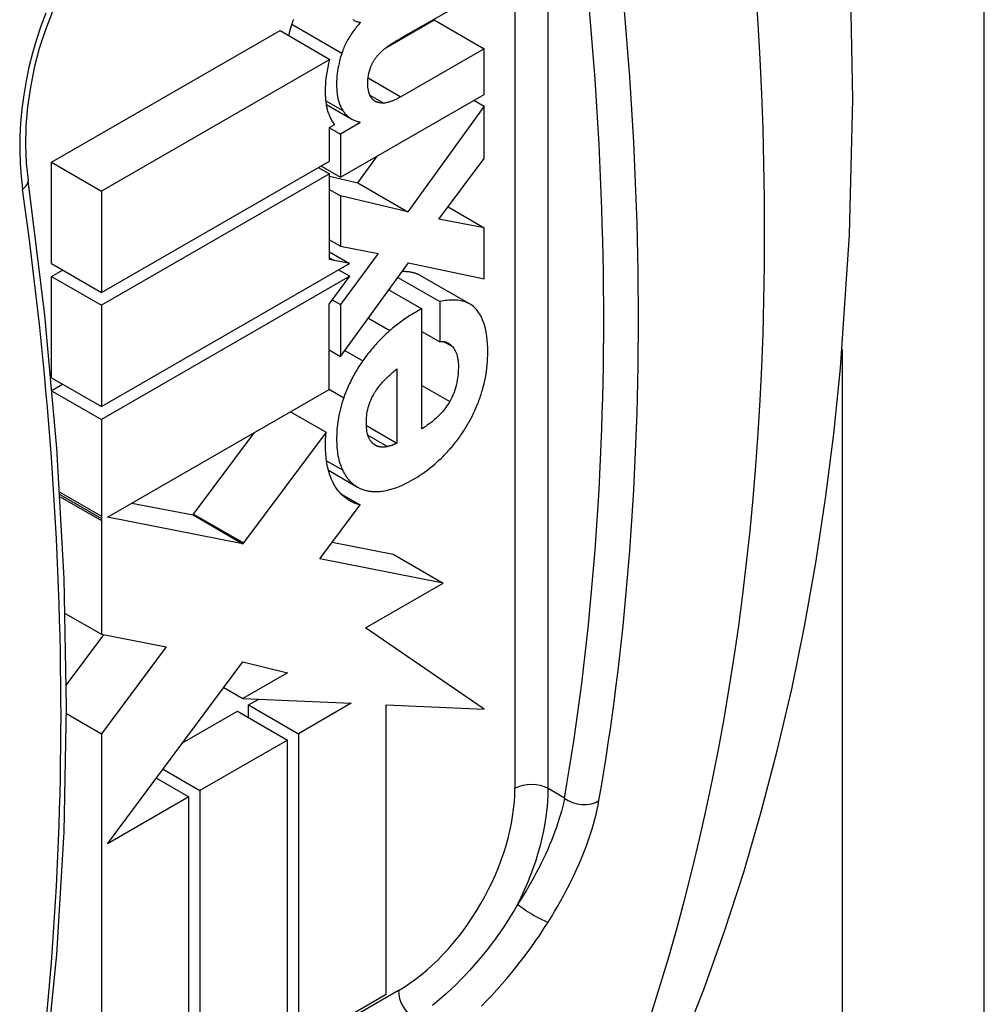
# Model space of a CAD drawing. Header units: inches. Extents: x 50.3 to 59, y 17.7 to 29.7.
# Tile 5 of 10: x 54.824 to 55.228, y 20.658 to 21.069. Entities that reach past the tile are written whole.
import ezdxf

# ---------------------------------------------------------------- set-up
doc = ezdxf.new("R2010")
doc.units = ezdxf.units.IN
doc.header["$MEASUREMENT"] = 0
doc.layers.add('Visible Edges(ANSI)', color=7, linetype='Continuous', lineweight=25)
doc.layers.add('Visible Tangent Edges(ANSI)', color=7, linetype='Continuous', lineweight=25)

msp = doc.modelspace()

# ---------------------------------------------------------------- linework, layer by layer
at = {"layer": 'Visible Edges(ANSI)'}
for p, q in [((54.98488, 21.06221), (55.01858, 21.08162)), ((54.97746, 21.05754), (54.9977, 21.06919)), ((54.9977, 21.06919), (55.01858, 21.05717)), ((54.8377, 21.00969), (54.93323, 21.06471)), ((54.93323, 21.06471), (54.95411, 21.05268)), ((55.01858, 21.05717), (54.98372, 21.0371)), ((55.01858, 21.03809), (55.01858, 21.05717)), ((54.95411, 21.05268), (54.85858, 20.99767)), ((54.9585, 21.0035), (55.01858, 21.03809)), ((55.01425, 21.0356), (55.01858, 21.03311)), ((54.95265, 21.03387), (54.96324, 21.02777)), ((55.01858, 21.03311), (54.98662, 20.98905)), ((55.01858, 21.01135), (55.01858, 21.03311)), ((54.95386, 21.02419), (54.95607, 21.02546)), ((54.95386, 21.01023), (54.95386, 21.02419)), ((54.95386, 21.02417), (54.9585, 21.0215)), ((54.96664, 21.02618), (54.9585, 21.0215)), ((54.96577, 21.02669), (54.96664, 21.02618)), ((54.96664, 21.02645), (54.96664, 21.02618)), ((54.9585, 21.0215), (54.9585, 21.0035)), ((54.96574, 21.00108), (54.97395, 21.0124)), ((54.99964, 20.98593), (55.01858, 21.01135)), ((54.8377, 21.00969), (54.85858, 20.99767)), ((54.8377, 20.96738), (54.8377, 21.00969)), ((54.85858, 20.95536), (54.95386, 21.01023)), ((54.9492, 21.00755), (54.95386, 21.00487)), ((54.95034, 21.0082), (54.9585, 21.0035)), ((54.95386, 21.00487), (54.85858, 20.94999)), ((54.95386, 20.96906), (54.95386, 21.00487)), ((54.95386, 21.00389), (54.96574, 21.00108)), ((54.96574, 21.00108), (54.98662, 20.98905)), ((54.85858, 20.99767), (54.85858, 20.95536)), ((54.95386, 20.99837), (54.9585, 20.9957)), ((54.98662, 20.98905), (54.9585, 20.9957)), ((54.9585, 20.9957), (54.9585, 20.97461)), ((55.00345, 20.99105), (55.01858, 20.98233)), ((55.01858, 20.98233), (54.99964, 20.98593)), ((55.01858, 20.96097), (55.01858, 20.98233)), ((54.95386, 20.97728), (54.9585, 20.97461)), ((54.9585, 20.97461), (54.97419, 20.97155)), ((54.95386, 20.97228), (54.9623, 20.96742)), ((54.97419, 20.97155), (54.9585, 20.95029)), ((54.8377, 20.96738), (54.85858, 20.95536)), ((54.85858, 20.90768), (54.9623, 20.96742)), ((54.95593, 20.96866), (54.95386, 20.96906)), ((54.9623, 20.96742), (54.95593, 20.96866)), ((54.9585, 20.92853), (54.98697, 20.96776)), ((54.98697, 20.96776), (55.01858, 20.96097)), ((54.8377, 20.96202), (54.84236, 20.9647)), ((54.8377, 20.96202), (54.85858, 20.94999)), ((54.8377, 20.91971), (54.8377, 20.96202)), ((54.96235, 20.96208), (54.85858, 20.90232)), ((54.95371, 20.9504), (54.96235, 20.96208)), ((54.95769, 20.96476), (54.96235, 20.96208)), ((54.98251, 20.96161), (54.99999, 20.95155)), ((54.99171, 20.96253), (55.01259, 20.95051)), ((54.97875, 20.95642), (54.99255, 20.94848)), ((54.97911, 20.95622), (54.97911, 20.95692)), ((54.85858, 20.94999), (54.85858, 20.90768)), ((54.95371, 20.91479), (54.95371, 20.9504)), ((54.95509, 20.95226), (54.9585, 20.95029)), ((54.9585, 20.95029), (54.9585, 20.92853)), ((54.99999, 20.95155), (54.99999, 20.93476)), ((54.99255, 20.89837), (54.99255, 20.94848)), ((54.99255, 20.93904), (54.99999, 20.93476)), ((54.95371, 20.93129), (54.9585, 20.92853)), ((54.98209, 20.92338), (54.98209, 20.89234)), ((54.8377, 20.91971), (54.85858, 20.90768)), ((54.838, 20.91452), (54.84236, 20.91702)), ((54.83803, 20.91415), (54.85858, 20.90232)), ((54.86108, 20.86145), (54.95371, 20.91479)), ((54.93759, 20.90551), (54.95248, 20.89694)), ((54.85858, 20.90232), (54.85857, 20.86194)), ((54.89713, 20.86272), (54.92259, 20.89687)), ((54.95248, 20.89694), (54.91801, 20.8507)), ((54.96933, 20.89969), (54.98209, 20.89234)), ((54.95346, 20.88102), (54.9656, 20.87403)), ((54.95864, 20.87127), (54.9667, 20.86662)), ((54.87135, 20.86737), (54.89686, 20.86236)), ((54.95027, 20.84458), (54.9667, 20.86662)), ((54.85857, 20.86194), (54.85857, 20.8609)), ((54.85857, 20.8609), (54.85857, 20.86001)), ((54.85857, 20.86001), (54.85858, 20.81256)), ((54.91774, 20.85034), (54.86108, 20.86145)), ((54.89686, 20.86236), (54.89713, 20.86272)), ((54.89686, 20.86236), (54.91774, 20.85034)), ((54.91801, 20.8507), (54.91774, 20.85034)), ((54.95502, 20.85096), (54.98055, 20.84596)), ((54.94986, 20.84404), (54.95027, 20.84458)), ((55.00143, 20.83393), (54.94986, 20.84404)), ((54.98055, 20.84596), (55.00143, 20.83393)), ((54.96895, 20.81525), (55.00143, 20.83393)), ((54.84345, 20.82127), (54.85858, 20.81256)), ((55.01858, 20.78118), (54.96895, 20.81525)), ((54.84396, 20.79142), (54.85957, 20.81236)), ((54.85858, 20.81256), (54.88561, 20.80725)), ((54.88561, 20.80725), (54.85858, 20.771)), ((54.8611, 20.725), (54.91774, 20.80095)), ((54.91774, 20.80095), (54.93637, 20.79647)), ((54.93637, 20.79647), (54.91775, 20.78575)), ((54.90981, 20.79032), (54.91775, 20.78575)), ((54.91775, 20.78575), (54.96303, 20.7837)), ((54.92006, 20.783), (54.92432, 20.78545)), ((54.92006, 20.783), (54.94094, 20.77097)), ((54.92006, 20.77773), (54.92006, 20.783)), ((54.96303, 20.7837), (54.94094, 20.77097)), ((54.97753, 20.66212), (54.97753, 20.78304)), ((54.97753, 20.78304), (55.01858, 20.78118)), ((54.84398, 20.7794), (54.85858, 20.771)), ((54.89252, 20.76714), (54.91549, 20.78036)), ((54.91549, 20.78036), (54.93637, 20.76834)), ((54.85858, 20.771), (54.85858, 20.59362)), ((54.93637, 20.76834), (54.89977, 20.74727)), ((54.93637, 20.63841), (54.93637, 20.76834)), ((54.94094, 20.77097), (54.94094, 20.64105)), ((54.88434, 20.75616), (54.89977, 20.74727)), ((54.88156, 20.75244), (54.89516, 20.74461)), ((54.89516, 20.74461), (54.8611, 20.725)), ((54.89516, 20.61468), (54.89516, 20.74461)), ((54.89977, 20.74727), (54.89977, 20.61734)), ((54.8611, 20.725), (54.8611, 20.725)), ((54.94094, 20.64105), (54.97753, 20.66212))]:
    msp.add_line(p, q, dxfattribs=at)
at = {"layer": 'Visible Edges(ANSI)', "flags": 128}
for points in [[(55.09084, 20.61677), (55.10092, 20.64023), (55.11031, 20.66413), (55.11901, 20.68846), (55.12704, 20.71319), (55.13439, 20.73831), (55.14107, 20.7638), (55.14709, 20.78965), (55.15246, 20.81584), (55.15718, 20.84236), (55.16126, 20.86919), (55.16471, 20.89633), (55.16752, 20.92376), (55.17129, 20.97943), (55.17262, 21.03612), (55.17153, 21.09371), (55.16808, 21.15211), (55.1623, 21.21121), (55.15423, 21.27091), (55.14391, 21.33111), (55.13138, 21.3917), (55.11668, 21.45255), (55.09985, 21.51357)], [(54.86757, 21.11194), (54.86281, 21.10827), (54.85813, 21.10386), (54.8536, 21.09876), (54.84929, 21.09304), (54.84525, 21.08673), (54.84151, 21.0799), (54.83813, 21.07264), (54.83517, 21.06505), (54.83262, 21.05722), (54.83052, 21.04918), (54.82887, 21.04103), (54.82771, 21.03291), (54.82704, 21.02488), (54.82684, 21.01699), (54.82714, 21.00935), (54.8279, 21.0021)], [(54.93821, 21.06738), (54.93839, 21.06792), (54.93858, 21.06845), (54.93879, 21.06899), (54.939, 21.06952)], [(54.96362, 21.06932), (54.96392, 21.06916), (54.96423, 21.069), (54.96454, 21.06885), (54.96486, 21.06872), (54.96518, 21.06859), (54.96551, 21.06847), (54.96584, 21.06836), (54.96618, 21.06826), (54.96652, 21.06818), (54.96687, 21.0681)], [(54.93691, 21.06259), (54.93695, 21.06279), (54.937, 21.06299), (54.93704, 21.06319), (54.93709, 21.06339), (54.93713, 21.06359), (54.93718, 21.06378), (54.93723, 21.06398), (54.93728, 21.06418), (54.93733, 21.06438), (54.93738, 21.06458), (54.93743, 21.06478), (54.93749, 21.06498), (54.93754, 21.06518), (54.9376, 21.06538), (54.93765, 21.06558), (54.93771, 21.06578), (54.93777, 21.06598), (54.93783, 21.06618), (54.93789, 21.06638), (54.93795, 21.06658), (54.93801, 21.06678), (54.93808, 21.06698), (54.93814, 21.06718), (54.93821, 21.06738)], [(54.96687, 21.0681), (54.96646, 21.06765), (54.96605, 21.06718), (54.96564, 21.06671), (54.96524, 21.06624), (54.96485, 21.06575), (54.96446, 21.06526), (54.96408, 21.06476), (54.96371, 21.06425), (54.96334, 21.06374), (54.96298, 21.06321), (54.96263, 21.06268), (54.96229, 21.06214), (54.96195, 21.0616), (54.96163, 21.06104), (54.96132, 21.06049), (54.96103, 21.05993), (54.96074, 21.05937), (54.96047, 21.05881), (54.96021, 21.05824), (54.95996, 21.05767), (54.95972, 21.0571), (54.9595, 21.05652), (54.95928, 21.05594), (54.95909, 21.05535)], [(54.97959, 21.05904), (54.97981, 21.05917), (54.98003, 21.05931), (54.98025, 21.05945), (54.98047, 21.05958), (54.98069, 21.05972), (54.98091, 21.05986), (54.98113, 21.05999), (54.98136, 21.06012), (54.98158, 21.06026), (54.9818, 21.06039), (54.98202, 21.06053), (54.98224, 21.06066), (54.98246, 21.06079), (54.98268, 21.06092), (54.9829, 21.06105), (54.98312, 21.06118), (54.98334, 21.06131), (54.98356, 21.06144), (54.98378, 21.06157), (54.984, 21.0617), (54.98422, 21.06183), (54.98444, 21.06196), (54.98466, 21.06209), (54.98488, 21.06221)], [(54.97477, 21.05512), (54.97496, 21.05531), (54.97516, 21.05551), (54.97535, 21.0557), (54.97555, 21.05589), (54.97574, 21.05607), (54.97594, 21.05625), (54.97614, 21.05643), (54.97634, 21.05661), (54.97654, 21.05678), (54.97674, 21.05695), (54.97694, 21.05712), (54.97714, 21.05728), (54.97734, 21.05745), (54.97755, 21.0576), (54.97775, 21.05776), (54.97795, 21.05791), (54.97816, 21.05806), (54.97836, 21.05821), (54.97857, 21.05835), (54.97877, 21.0585), (54.97898, 21.05864), (54.97918, 21.05877), (54.97939, 21.0589), (54.97959, 21.05904)], [(54.95538, 21.02642), (54.95495, 21.02711), (54.95455, 21.02784), (54.95419, 21.02859), (54.95385, 21.02938), (54.95355, 21.03021), (54.95328, 21.03106), (54.95304, 21.03195), (54.95284, 21.03287), (54.95266, 21.03381), (54.95252, 21.03477), (54.9524, 21.03576), (54.95232, 21.03676), (54.95226, 21.03779), (54.95224, 21.03884), (54.95224, 21.03991), (54.95226, 21.04105), (54.95233, 21.04226), (54.95243, 21.04355), (54.95257, 21.04491), (54.95276, 21.04634), (54.95301, 21.04783), (54.95331, 21.04939), (54.95368, 21.05101), (54.95411, 21.05268)], [(54.95909, 21.05535), (54.95874, 21.05425), (54.95842, 21.05316), (54.95814, 21.05207), (54.95788, 21.05099), (54.95766, 21.04992), (54.95746, 21.04885), (54.95729, 21.04779), (54.95716, 21.04674), (54.95704, 21.04568), (54.95696, 21.04461), (54.9569, 21.04353), (54.95688, 21.04244), (54.95688, 21.04136), (54.95692, 21.0403), (54.957, 21.03925), (54.95711, 21.03823), (54.95726, 21.03723), (54.95744, 21.03628), (54.95767, 21.03536), (54.95794, 21.03448), (54.95825, 21.03364), (54.9586, 21.03284), (54.959, 21.03209), (54.95943, 21.03137)], [(54.97123, 21.04972), (54.97134, 21.04997), (54.97145, 21.05022), (54.97156, 21.05046), (54.97168, 21.05071), (54.97181, 21.05095), (54.97193, 21.05119), (54.97206, 21.05143), (54.9722, 21.05167), (54.97234, 21.05191), (54.97248, 21.05215), (54.97262, 21.05238), (54.97277, 21.05261), (54.97292, 21.05284), (54.97308, 21.05306), (54.97324, 21.05329), (54.9734, 21.0535), (54.97356, 21.05372), (54.97373, 21.05393), (54.97389, 21.05413), (54.97406, 21.05434), (54.97424, 21.05454), (54.97441, 21.05473), (54.97459, 21.05493), (54.97477, 21.05512)], [(54.97041, 21.03877), (54.97036, 21.03899), (54.9703, 21.03921), (54.97024, 21.03944), (54.97019, 21.03966), (54.97014, 21.03989), (54.9701, 21.04012), (54.97006, 21.04034), (54.97002, 21.04057), (54.96998, 21.0408), (54.96995, 21.04103), (54.96993, 21.04125), (54.96991, 21.04148), (54.9699, 21.0417), (54.96989, 21.04195), (54.96989, 21.04235), (54.9699, 21.04288), (54.96992, 21.04354), (54.96998, 21.04429), (54.97006, 21.04512), (54.97019, 21.046), (54.97036, 21.04691), (54.97058, 21.04784), (54.97087, 21.04878), (54.97123, 21.04972)], [(54.97239, 21.03561), (54.97228, 21.03571), (54.97217, 21.03581), (54.97206, 21.03591), (54.97196, 21.03601), (54.97186, 21.03612), (54.97176, 21.03623), (54.97166, 21.03635), (54.97156, 21.03646), (54.97147, 21.03658), (54.97138, 21.03671), (54.97129, 21.03683), (54.97121, 21.03696), (54.97112, 21.0371), (54.97104, 21.03723), (54.97097, 21.03737), (54.97089, 21.03751), (54.97082, 21.03766), (54.97075, 21.03781), (54.97069, 21.03796), (54.97063, 21.03812), (54.97057, 21.03827), (54.97051, 21.03844), (54.97046, 21.0386), (54.97041, 21.03877)], [(54.97657, 21.03446), (54.97638, 21.03445), (54.97618, 21.03445), (54.97598, 21.03445), (54.97579, 21.03446), (54.9756, 21.03447), (54.97541, 21.03448), (54.97522, 21.0345), (54.97503, 21.03452), (54.97484, 21.03455), (54.97466, 21.03458), (54.97448, 21.03462), (54.9743, 21.03466), (54.97412, 21.03471), (54.97395, 21.03476), (54.97378, 21.03482), (54.97361, 21.03488), (54.97345, 21.03495), (54.97328, 21.03503), (54.97313, 21.03511), (54.97297, 21.03519), (54.97282, 21.03529), (54.97267, 21.03539), (54.97253, 21.0355), (54.97239, 21.03561)], [(54.98372, 21.0371), (54.98342, 21.03692), (54.98311, 21.03675), (54.98281, 21.03659), (54.9825, 21.03642), (54.98219, 21.03626), (54.98189, 21.03611), (54.98158, 21.03596), (54.98128, 21.03582), (54.98097, 21.03568), (54.98067, 21.03554), (54.98037, 21.03542), (54.98006, 21.03529), (54.97977, 21.03518), (54.97947, 21.03507), (54.97917, 21.03497), (54.97887, 21.03488), (54.97858, 21.03479), (54.97828, 21.03471), (54.97799, 21.03465), (54.9777, 21.03459), (54.97741, 21.03454), (54.97713, 21.0345), (54.97685, 21.03447), (54.97657, 21.03446)], [(54.95943, 21.03137), (54.95966, 21.03105), (54.95989, 21.03074), (54.96012, 21.03044), (54.96037, 21.03014), (54.96062, 21.02986), (54.96088, 21.02959), (54.96114, 21.02933), (54.96142, 21.02908), (54.9617, 21.02884), (54.96199, 21.02861), (54.96228, 21.02839), (54.96258, 21.02818), (54.96289, 21.02798), (54.9632, 21.02779), (54.96352, 21.02761), (54.96385, 21.02744), (54.96418, 21.02729), (54.96452, 21.02714), (54.96486, 21.027), (54.9652, 21.02687), (54.96556, 21.02675), (54.96591, 21.02664), (54.96627, 21.02654), (54.96664, 21.02645)], [(54.95607, 21.02546), (54.95604, 21.0255), (54.95601, 21.02554), (54.95598, 21.02558), (54.95595, 21.02562), (54.95592, 21.02566), (54.95589, 21.0257), (54.95587, 21.02574), (54.95584, 21.02578), (54.95581, 21.02582), (54.95578, 21.02586), (54.95575, 21.0259), (54.95572, 21.02594), (54.95569, 21.02598), (54.95566, 21.02602), (54.95563, 21.02606), (54.95561, 21.0261), (54.95558, 21.02614), (54.95555, 21.02618), (54.95552, 21.02622), (54.95549, 21.02626), (54.95546, 21.0263), (54.95544, 21.02634), (54.95541, 21.02638), (54.95538, 21.02642)], [(54.82786, 20.58065), (54.83491, 20.62901), (54.83995, 20.6788), (54.84298, 20.72993), (54.84399, 20.7823), (54.84298, 20.8358), (54.83996, 20.89034), (54.83493, 20.9458), (54.8279, 21.0021)], [(54.98438, 20.96418), (54.98474, 20.96419), (54.98509, 20.96418), (54.98544, 20.96417), (54.98579, 20.96415), (54.98613, 20.96413), (54.98647, 20.9641), (54.9868, 20.96407), (54.98713, 20.96403), (54.98745, 20.96398), (54.98777, 20.96393), (54.98808, 20.96387), (54.98839, 20.9638), (54.98869, 20.96373), (54.98899, 20.96365), (54.98929, 20.96357), (54.98957, 20.96348), (54.98986, 20.96338), (54.99014, 20.96328), (54.99041, 20.96317), (54.99068, 20.96305), (54.99094, 20.96293), (54.9912, 20.9628), (54.99146, 20.96267), (54.99171, 20.96253)], [(55.01544, 20.94809), (55.01499, 20.9486), (55.01452, 20.94907), (55.01403, 20.9495), (55.01352, 20.9499), (55.01299, 20.95027), (55.01243, 20.9506), (55.01186, 20.95089), (55.01126, 20.95115), (55.01065, 20.95138), (55.01002, 20.95158), (55.00938, 20.95175), (55.00871, 20.95189), (55.00804, 20.952), (55.00735, 20.95208), (55.00665, 20.95213), (55.00594, 20.95216), (55.00522, 20.95216), (55.00449, 20.95214), (55.00375, 20.95209), (55.00301, 20.95202), (55.00226, 20.95193), (55.0015, 20.95182), (55.00075, 20.95169), (54.99999, 20.95155)], [(54.99255, 20.94848), (54.99199, 20.94819), (54.99143, 20.9479), (54.99087, 20.9476), (54.9903, 20.94729), (54.98974, 20.94698), (54.98918, 20.94665), (54.98862, 20.94632), (54.98806, 20.94598), (54.9875, 20.94564), (54.98694, 20.94528), (54.98638, 20.94491), (54.98582, 20.94454), (54.98526, 20.94416), (54.9847, 20.94377), (54.98414, 20.94337), (54.98359, 20.94297), (54.98303, 20.94256), (54.98248, 20.94213), (54.98193, 20.9417), (54.98138, 20.94127), (54.98083, 20.94082), (54.98028, 20.94037), (54.97973, 20.93991), (54.97919, 20.93944)], [(55.01782, 20.91453), (55.01819, 20.91588), (55.01852, 20.91721), (55.01882, 20.91854), (55.01909, 20.91986), (55.01932, 20.92117), (55.01952, 20.92247), (55.01968, 20.92376), (55.01982, 20.92503), (55.01993, 20.92631), (55.02001, 20.92767), (55.02007, 20.92912), (55.02009, 20.93064), (55.02007, 20.93222), (55.02, 20.93383), (55.01987, 20.93546), (55.01968, 20.93709), (55.01941, 20.93871), (55.01908, 20.94029), (55.01867, 20.94179), (55.01818, 20.94322), (55.01762, 20.94457), (55.01697, 20.94583), (55.01625, 20.947), (55.01544, 20.94809)], [(54.97919, 20.93944), (54.97868, 20.93899), (54.97817, 20.93853), (54.97766, 20.93807), (54.97716, 20.9376), (54.97666, 20.93713), (54.97616, 20.93664), (54.97567, 20.93615), (54.97517, 20.93565), (54.97468, 20.93515), (54.9742, 20.93464), (54.97371, 20.93412), (54.97323, 20.93359), (54.97276, 20.93305), (54.97228, 20.93251), (54.97182, 20.93197), (54.97135, 20.93141), (54.97089, 20.93085), (54.97044, 20.93029), (54.96999, 20.92972), (54.96954, 20.92914), (54.9691, 20.92856), (54.96866, 20.92797), (54.96823, 20.92737), (54.9678, 20.92677)], [(54.99999, 20.93476), (55.00026, 20.93481), (55.00053, 20.93485), (55.0008, 20.93488), (55.00106, 20.93489), (55.00132, 20.93488), (55.00157, 20.93486), (55.00182, 20.93482), (55.00206, 20.93477), (55.0023, 20.93471), (55.00253, 20.93464), (55.00275, 20.93455), (55.00297, 20.93446), (55.00319, 20.93435), (55.0034, 20.93424), (55.0036, 20.93412), (55.00381, 20.93398), (55.00401, 20.93385), (55.0042, 20.9337), (55.00439, 20.93354), (55.00457, 20.93339), (55.00476, 20.93322), (55.00493, 20.93305), (55.0051, 20.93287), (55.00527, 20.9327)], [(55.00527, 20.9327), (55.00593, 20.93187), (55.00648, 20.93092), (55.00693, 20.92987), (55.00728, 20.92871), (55.00753, 20.92748), (55.00768, 20.92626), (55.00776, 20.92507), (55.00777, 20.92396), (55.00775, 20.92295), (55.00771, 20.92208), (55.00764, 20.92123), (55.00756, 20.92038), (55.00745, 20.91951), (55.00731, 20.91863), (55.00714, 20.91775), (55.00694, 20.91686), (55.00672, 20.91596), (55.00645, 20.91506), (55.00616, 20.91416), (55.00583, 20.91327), (55.00547, 20.91238), (55.00507, 20.9115), (55.00464, 20.91063), (55.00417, 20.90976)], [(54.9678, 20.92677), (54.96739, 20.92617), (54.96698, 20.92557), (54.96658, 20.92496), (54.96618, 20.92435), (54.96579, 20.92374), (54.96541, 20.92311), (54.96504, 20.92249), (54.96467, 20.92186), (54.96431, 20.92123), (54.96396, 20.92059), (54.96362, 20.91994), (54.96328, 20.9193), (54.96295, 20.91864), (54.96262, 20.91799), (54.96231, 20.91734), (54.962, 20.91668), (54.96171, 20.91602), (54.96142, 20.91536), (54.96113, 20.9147), (54.96086, 20.91404), (54.96059, 20.91337), (54.96033, 20.91271), (54.96008, 20.91204), (54.95984, 20.91137)], [(54.97256, 20.91312), (54.97289, 20.91364), (54.97323, 20.91415), (54.97358, 20.91466), (54.97393, 20.91515), (54.9743, 20.91564), (54.97467, 20.91612), (54.97504, 20.91659), (54.97543, 20.91705), (54.97582, 20.9175), (54.97621, 20.91794), (54.97661, 20.91838), (54.97701, 20.9188), (54.97742, 20.91922), (54.97784, 20.91964), (54.97825, 20.92004), (54.97867, 20.92044), (54.97909, 20.92083), (54.97952, 20.92122), (54.97995, 20.9216), (54.98037, 20.92197), (54.9808, 20.92233), (54.98123, 20.92269), (54.98166, 20.92304), (54.98209, 20.92338)], [(54.97065, 20.89402), (54.97034, 20.8946), (54.97009, 20.89522), (54.96987, 20.89589), (54.9697, 20.8966), (54.96956, 20.89734), (54.96945, 20.89811), (54.96938, 20.89891), (54.96933, 20.89974), (54.96931, 20.90058), (54.96931, 20.90143), (54.96935, 20.90227), (54.9694, 20.90311), (54.96948, 20.90392), (54.96958, 20.90474), (54.96972, 20.90557), (54.96989, 20.90641), (54.97009, 20.90726), (54.97033, 20.90811), (54.9706, 20.90897), (54.97092, 20.90982), (54.97127, 20.91066), (54.97166, 20.9115), (54.97209, 20.91231), (54.97256, 20.91312)], [(55.01137, 20.89967), (55.01172, 20.90026), (55.01207, 20.90086), (55.01241, 20.90146), (55.01274, 20.90206), (55.01306, 20.90267), (55.01338, 20.90328), (55.01369, 20.90389), (55.01399, 20.9045), (55.01428, 20.90512), (55.01457, 20.90574), (55.01485, 20.90636), (55.01513, 20.90699), (55.01539, 20.90762), (55.01565, 20.90824), (55.0159, 20.90887), (55.01614, 20.9095), (55.01638, 20.91013), (55.01661, 20.91076), (55.01683, 20.91138), (55.01704, 20.91201), (55.01725, 20.91264), (55.01744, 20.91327), (55.01764, 20.9139), (55.01782, 20.91453)], [(54.95984, 20.91137), (54.95908, 20.90906), (54.95844, 20.90677), (54.95791, 20.9045), (54.95751, 20.90225), (54.95721, 20.90007), (54.95702, 20.89807), (54.95692, 20.89626), (54.95688, 20.89467), (54.95688, 20.89334), (54.95692, 20.8923), (54.95696, 20.8914), (54.95702, 20.89051), (54.9571, 20.88964), (54.9572, 20.88879), (54.95732, 20.88795), (54.95746, 20.88713), (54.95762, 20.88632), (54.9578, 20.88553), (54.958, 20.88476), (54.95822, 20.88401), (54.95846, 20.88327), (54.95873, 20.88255), (54.95901, 20.88186), (54.95932, 20.88118)], [(55.00417, 20.90976), (55.0038, 20.90912), (55.00341, 20.9085), (55.003, 20.9079), (55.00258, 20.9073), (55.00214, 20.90673), (55.0017, 20.90616), (55.00124, 20.90561), (55.00077, 20.90508), (55.00029, 20.90456), (54.9998, 20.90406), (54.99931, 20.90358), (54.99881, 20.9031), (54.99831, 20.90264), (54.9978, 20.9022), (54.99728, 20.90176), (54.99676, 20.90134), (54.99623, 20.90092), (54.99571, 20.90052), (54.99518, 20.90014), (54.99465, 20.89976), (54.99412, 20.89939), (54.9936, 20.89904), (54.99307, 20.8987), (54.99255, 20.89837)], [(54.95506, 20.8766), (54.95475, 20.87727), (54.95446, 20.87796), (54.95419, 20.87867), (54.95394, 20.8794), (54.95371, 20.88014), (54.95349, 20.88091), (54.95329, 20.88168), (54.95311, 20.88248), (54.95295, 20.88329), (54.9528, 20.88411), (54.95267, 20.88495), (54.95256, 20.8858), (54.95246, 20.88666), (54.95239, 20.88753), (54.95232, 20.88842), (54.95228, 20.88931), (54.95225, 20.89022), (54.95223, 20.89113), (54.95224, 20.89206), (54.95225, 20.89301), (54.95228, 20.89397), (54.95233, 20.89495), (54.9524, 20.89594), (54.95248, 20.89694)], [(55.00138, 20.88686), (55.00184, 20.88733), (55.0023, 20.8878), (55.00275, 20.88828), (55.0032, 20.88876), (55.00365, 20.88925), (55.0041, 20.88975), (55.00454, 20.89025), (55.00498, 20.89076), (55.00541, 20.89128), (55.00584, 20.8918), (55.00627, 20.89233), (55.00669, 20.89286), (55.00711, 20.8934), (55.00752, 20.89395), (55.00793, 20.8945), (55.00834, 20.89505), (55.00873, 20.89561), (55.00913, 20.89617), (55.00951, 20.89674), (55.0099, 20.89732), (55.01027, 20.8979), (55.01064, 20.89848), (55.01101, 20.89907), (55.01137, 20.89967)], [(54.97396, 20.89109), (54.97378, 20.89115), (54.97361, 20.89122), (54.97345, 20.89129), (54.97328, 20.89137), (54.97312, 20.89146), (54.97296, 20.89155), (54.97281, 20.89165), (54.97266, 20.89175), (54.97251, 20.89186), (54.97236, 20.89197), (54.97222, 20.89209), (54.97208, 20.89221), (54.97194, 20.89234), (54.97181, 20.89247), (54.97168, 20.89261), (54.97155, 20.89275), (54.97143, 20.8929), (54.97131, 20.89304), (54.97119, 20.8932), (54.97108, 20.89335), (54.97097, 20.89351), (54.97086, 20.89368), (54.97075, 20.89385), (54.97065, 20.89402)], [(54.98209, 20.89234), (54.98192, 20.89226), (54.98176, 20.89218), (54.98159, 20.89211), (54.98142, 20.89203), (54.98126, 20.89196), (54.98109, 20.89189), (54.98092, 20.89182), (54.98076, 20.89175), (54.98059, 20.89169), (54.98043, 20.89163), (54.98026, 20.89157), (54.9801, 20.89151), (54.97993, 20.89146), (54.97977, 20.8914), (54.9796, 20.89135), (54.97944, 20.8913), (54.97928, 20.89125), (54.97911, 20.8912), (54.97895, 20.89115), (54.97879, 20.89111), (54.97862, 20.89107), (54.97846, 20.89102), (54.9783, 20.89098), (54.97814, 20.89094)], [(54.97814, 20.89094), (54.97795, 20.8909), (54.97776, 20.89086), (54.97757, 20.89083), (54.97739, 20.8908), (54.9772, 20.89077), (54.97702, 20.89075), (54.97684, 20.89073), (54.97666, 20.89072), (54.97648, 20.89071), (54.9763, 20.89071), (54.97612, 20.89071), (54.97594, 20.89071), (54.97577, 20.89072), (54.9756, 20.89074), (54.97542, 20.89075), (54.97526, 20.89078), (54.97509, 20.8908), (54.97492, 20.89083), (54.97476, 20.89087), (54.97459, 20.8909), (54.97443, 20.89094), (54.97427, 20.89099), (54.97411, 20.89104), (54.97396, 20.89109)], [(54.97605, 20.87234), (54.97762, 20.87261), (54.97916, 20.87297), (54.98064, 20.8734), (54.98207, 20.8739), (54.98344, 20.87444), (54.98473, 20.875), (54.98594, 20.87559), (54.98706, 20.87616), (54.98809, 20.87673), (54.98902, 20.87726), (54.98992, 20.8778), (54.99083, 20.87836), (54.99173, 20.87895), (54.99262, 20.87955), (54.99352, 20.88018), (54.99441, 20.88083), (54.9953, 20.8815), (54.99618, 20.88219), (54.99706, 20.88291), (54.99793, 20.88365), (54.9988, 20.88442), (54.99967, 20.88521), (55.00053, 20.88602), (55.00138, 20.88686)], [(54.95932, 20.88118), (54.95952, 20.88077), (54.95972, 20.88037), (54.95994, 20.87998), (54.96016, 20.87959), (54.96039, 20.87922), (54.96062, 20.87885), (54.96086, 20.87849), (54.96111, 20.87814), (54.96136, 20.8778), (54.96163, 20.87746), (54.96189, 20.87714), (54.96217, 20.87682), (54.96245, 20.87651), (54.96274, 20.87622), (54.96304, 20.87593), (54.96334, 20.87566), (54.96365, 20.87539), (54.96397, 20.87513), (54.96429, 20.87489), (54.96462, 20.87465), (54.96496, 20.87443), (54.9653, 20.87421), (54.96564, 20.874), (54.966, 20.87381)], [(54.96279, 20.86809), (54.96238, 20.86831), (54.96198, 20.86855), (54.96158, 20.8688), (54.9612, 20.86906), (54.96082, 20.86933), (54.96044, 20.86962), (54.96008, 20.86991), (54.95972, 20.87022), (54.95937, 20.87054), (54.95903, 20.87087), (54.95869, 20.87121), (54.95836, 20.87156), (54.95804, 20.87193), (54.95773, 20.8723), (54.95743, 20.87269), (54.95713, 20.87308), (54.95685, 20.87349), (54.95657, 20.8739), (54.9563, 20.87433), (54.95603, 20.87476), (54.95578, 20.87521), (54.95553, 20.87566), (54.95529, 20.87612), (54.95506, 20.8766)], [(54.966, 20.87381), (54.96636, 20.87362), (54.96673, 20.87345), (54.9671, 20.87328), (54.96748, 20.87313), (54.96787, 20.87299), (54.96825, 20.87286), (54.96865, 20.87274), (54.96905, 20.87263), (54.96945, 20.87253), (54.96987, 20.87244), (54.97028, 20.87237), (54.9707, 20.8723), (54.97113, 20.87225), (54.97156, 20.8722), (54.97199, 20.87217), (54.97243, 20.87215), (54.97287, 20.87214), (54.97331, 20.87214), (54.97376, 20.87215), (54.97421, 20.87216), (54.97467, 20.87219), (54.97512, 20.87223), (54.97559, 20.87228), (54.97605, 20.87234)], [(54.9667, 20.86662), (54.96653, 20.86666), (54.96636, 20.86671), (54.96619, 20.86675), (54.96602, 20.8668), (54.96585, 20.86685), (54.96568, 20.8669), (54.96551, 20.86695), (54.96534, 20.867), (54.96518, 20.86706), (54.96501, 20.86711), (54.96485, 20.86717), (54.96468, 20.86723), (54.96452, 20.86729), (54.96436, 20.86736), (54.9642, 20.86742), (54.96404, 20.86749), (54.96388, 20.86756), (54.96372, 20.86763), (54.96356, 20.8677), (54.96341, 20.86777), (54.96325, 20.86785), (54.9631, 20.86793), (54.96294, 20.86801), (54.96279, 20.86809)]]:
    msp.add_lwpolyline(points, dxfattribs=at)
at = {"layer": 'Visible Tangent Edges(ANSI)'}
for p, q in [((55.22759, 18.17755), (55.22759, 24.58058)), ((55.03141, 21.16648), (55.03141, 20.74805)), ((55.04533, 20.74805), (55.04533, 21.16648)), ((54.93821, 21.06738), (54.95909, 21.05535)), ((54.97005, 21.04497), (54.98372, 21.0371)), ((54.97075, 21.03781), (54.97657, 21.03446)), ((54.95244, 21.0354), (54.95943, 21.03137)), ((54.95386, 20.96984), (54.95593, 20.96866)), ((54.97018, 20.94462), (54.97919, 20.93944)), ((55.00151, 20.93486), (55.00527, 20.9327)), ((54.96034, 20.93106), (54.9678, 20.92677)), ((55.1682, 20.93147), (55.1682, 18.16338)), ((54.99255, 20.91645), (55.00417, 20.90976)), ((54.95371, 20.9149), (54.95984, 20.91137)), ((54.96994, 20.89567), (54.97814, 20.89094)), ((54.97223, 20.89208), (54.97396, 20.89109)), ((54.95266, 20.88501), (54.95932, 20.88118)), ((54.84119, 20.87195), (54.85857, 20.86194)), ((54.84126, 20.87087), (54.85857, 20.8609)), ((54.84131, 20.86994), (54.85857, 20.86001)), ((54.96187, 20.86861), (54.96279, 20.86809)), ((54.89713, 20.86272), (54.91801, 20.8507)), ((55.05216, 20.74412), (55.04533, 20.74805)), ((54.98269, 20.66367), (54.8435, 20.58351))]:
    msp.add_line(p, q, dxfattribs=at)
at = {"layer": 'Visible Tangent Edges(ANSI)', "flags": 128}
for points in [[(54.83535, 21.07206), (54.83327, 21.06657), (54.83141, 21.06097), (54.82975, 21.05527), (54.82831, 21.04951), (54.82709, 21.04369), (54.8261, 21.03786), (54.82533, 21.03204), (54.8248, 21.02626), (54.82449, 21.02052), (54.82442, 21.01485), (54.82458, 21.00927), (54.82497, 21.00382), (54.82559, 20.99854)], [(55.05216, 20.74412), (55.05181, 20.74245), (55.05141, 20.74076), (55.05097, 20.73904), (55.05049, 20.73729), (55.04996, 20.73552), (55.04939, 20.73373), (55.04878, 20.73192), (55.04813, 20.73009), (55.04743, 20.72824), (55.0467, 20.72638), (55.04592, 20.72451), (55.04511, 20.72263), (55.04426, 20.72075), (55.04337, 20.71885), (55.04244, 20.71695), (55.04148, 20.71503), (55.04048, 20.71311), (55.03944, 20.71119), (55.03837, 20.70926), (55.03727, 20.70733), (55.03613, 20.70541), (55.03497, 20.70348), (55.03377, 20.70157), (55.03255, 20.69965)], [(55.04528, 20.69231), (55.04664, 20.69449), (55.04796, 20.69667), (55.04924, 20.69886), (55.05049, 20.70106), (55.0517, 20.70326), (55.05288, 20.70545), (55.05401, 20.70765), (55.05511, 20.70984), (55.05616, 20.71202), (55.05717, 20.7142), (55.05814, 20.71636), (55.05906, 20.71852), (55.05994, 20.72066), (55.06078, 20.7228), (55.06157, 20.72493), (55.06231, 20.72704), (55.06301, 20.72913), (55.06366, 20.73121), (55.06427, 20.73326), (55.06482, 20.73529), (55.06533, 20.73729), (55.06578, 20.73926), (55.06619, 20.7412), (55.06654, 20.74311)], [(55.03255, 20.69965), (55.03111, 20.6972), (55.02961, 20.69475), (55.02806, 20.69233), (55.02646, 20.68992), (55.02482, 20.68754), (55.02314, 20.6852), (55.02142, 20.68288), (55.01967, 20.68062), (55.01788, 20.67839), (55.01608, 20.67622), (55.01424, 20.67409), (55.01238, 20.67202), (55.0105, 20.66999), (55.00859, 20.66802), (55.00667, 20.6661), (55.00474, 20.66425), (55.00279, 20.66245), (55.00084, 20.66073), (54.99889, 20.65908), (54.99694, 20.6575)], [(55.01742, 20.65715), (55.01957, 20.65936), (55.0217, 20.66164), (55.02382, 20.66396), (55.02592, 20.66634), (55.028, 20.66876), (55.03006, 20.67123), (55.03209, 20.67376), (55.0341, 20.67632), (55.03608, 20.67892), (55.03801, 20.68156), (55.0399, 20.68422), (55.04175, 20.6869), (55.04354, 20.6896), (55.04528, 20.69231)]]:
    msp.add_lwpolyline(points, dxfattribs=at)
at = {"layer": 'Visible Tangent Edges(ANSI)'}
for centre, major_axis, ratio, start_param, end_param in [((54.12502, 21.56254), (0.71333, -1.23872), 0.578093, 0.394209, 1.180455), ((54.0672, 21.52924), (-0.7169, 1.24492), 0.578093, 3.74859, 4.109259), ((54.05963, 21.52489), (0.71201, -1.23642), 0.578093, 0.606997, 0.967667), ((54.81816, 21.00072), (0.00975, 0.00138), 0.465579, 5.511469, 6.283185), ((53.80273, 21.37695), (0.73323, -1.27328), 0.578093, 0.611083, 0.963581), ((54.98269, 20.71999), (-0.03438, -0.05971), 0.578093, 0.783464, 2.354261), ((55.03837, 20.74404), (0.00984, 0), 0.575862, 0.785398, 2.356194), ((54.98965, 20.71598), (0.03929, 0.06823), 0.578093, 4.804662, 5.495853), ((55.05912, 20.74812), (-0.0097, 0.00168), 0.67021, 0.892943, 2.551006), ((55.03791, 20.69761), (0.00832, -0.00526), 0.141019, 4.104229, 5.882522), ((54.98965, 20.65966), (-0.00491, 0.00853), 0.578093, 0.787332, 2.285808)]:
    msp.add_ellipse(centre, major_axis=major_axis, ratio=ratio, start_param=start_param, end_param=end_param, dxfattribs=at)

doc.saveas('drawing.dxf')
